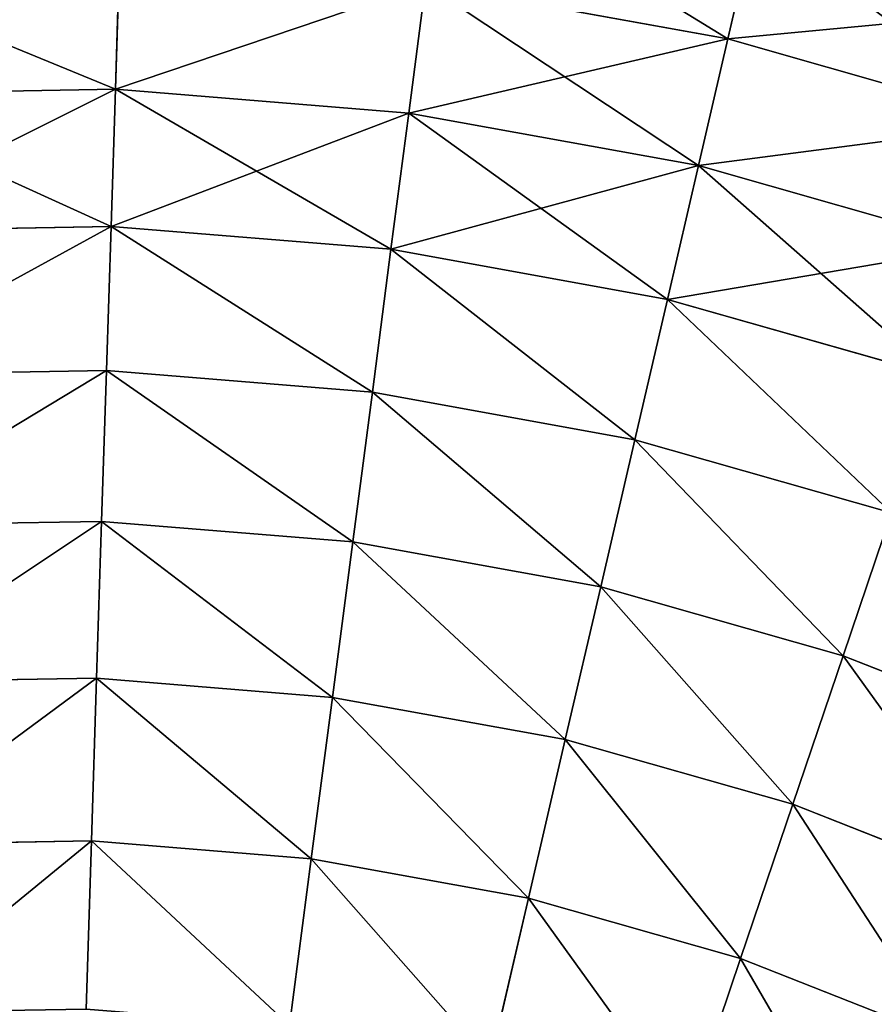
# Model space of a CAD drawing. Extents: x 5 to 635, y -14 to 121.
# Tile 126 of 256: x 55 to 66, y 79 to 91. Entities that reach past the tile are written whole.
import ezdxf

# ---------------------------------------------------------------- set-up
doc = ezdxf.new("R2010")
doc.units = 0
doc.layers.get('0').update_dxf_attribs({"color": 13, "linetype": 'CONTINUOUS'})

# ---------------------------------------------------------------- blocks, each defined once
blk = doc.blocks.new('COMPONENT_4')
for p, q in [((58.717, 87.609, 18.22), (59.059, 89.082, 20.155)), ((59.059, 89.082, 79.725), (58.717, 87.609, 81.659)), ((51.156, 86.988, 16.362), (51.207, 88.592, 18.22)), ((51.207, 88.592, 81.659), (51.156, 86.988, 83.518)), ((54.778, 86.694, 16.362), (54.986, 88.285, 18.22)), ((54.778, 86.694, 83.518), (54.986, 88.285, 81.659)), ((58.717, 87.609, 18.22), (54.986, 88.285, 18.22)), ((58.717, 87.609, 81.659), (54.986, 88.285, 81.659)), ((58.354, 86.046, 16.362), (58.717, 87.609, 18.22)), ((58.717, 87.609, 81.659), (58.354, 86.046, 83.518)), ((62.364, 86.571, 18.22), (58.717, 87.609, 18.22)), ((62.364, 86.571, 81.659), (58.717, 87.609, 81.659)), ((51.156, 86.988, 16.362), (47.522, 86.925, 16.362)), ((51.156, 86.988, 83.518), (47.522, 86.925, 83.518)), ((51.102, 85.294, 14.584), (51.156, 86.988, 16.362)), ((51.156, 86.988, 83.518), (51.102, 85.294, 85.295)), ((54.778, 86.694, 16.362), (51.156, 86.988, 16.362)), ((54.778, 86.694, 83.518), (51.156, 86.988, 83.518)), ((54.558, 85.014, 14.584), (54.778, 86.694, 16.362)), ((54.558, 85.014, 85.295), (54.778, 86.694, 83.518)), ((58.354, 86.046, 16.362), (54.778, 86.694, 16.362)), ((58.354, 86.046, 83.518), (54.778, 86.694, 83.518)), ((57.971, 84.396, 14.584), (58.354, 86.046, 16.362)), ((58.354, 86.046, 83.518), (57.971, 84.396, 85.295)), ((61.849, 85.051, 16.362), (58.354, 86.046, 16.362)), ((61.849, 85.051, 83.518), (58.354, 86.046, 83.518)), ((51.102, 85.294, 14.584), (47.635, 85.235, 14.584)), ((51.102, 85.294, 85.295), (47.635, 85.235, 85.295)), ((51.045, 83.516, 12.892), (51.102, 85.294, 14.584)), ((51.102, 85.294, 85.295), (51.045, 83.516, 86.987)), ((54.558, 85.014, 14.584), (51.102, 85.294, 14.584)), ((54.558, 85.014, 85.295), (51.102, 85.294, 85.295)), ((54.328, 83.249, 12.892), (54.558, 85.014, 14.584)), ((54.328, 83.249, 86.987), (54.558, 85.014, 85.295)), ((57.971, 84.396, 14.584), (54.558, 85.014, 14.584)), ((57.971, 84.396, 85.295), (54.558, 85.014, 85.295)), ((57.568, 82.662, 12.892), (57.971, 84.396, 14.584)), ((57.971, 84.396, 85.295), (57.568, 82.662, 86.987)), ((61.306, 83.446, 14.584), (57.971, 84.396, 14.584)), ((61.306, 83.446, 85.295), (57.971, 84.396, 85.295)), ((51.045, 83.516, 12.892), (47.752, 83.459, 12.892)), ((51.045, 83.516, 86.987), (47.752, 83.459, 86.987)), ((50.986, 81.656, 11.289), (51.045, 83.516, 12.892)), ((51.045, 83.516, 86.987), (50.986, 81.656, 88.59)), ((54.328, 83.249, 12.892), (51.045, 83.516, 12.892)), ((54.328, 83.249, 86.987), (51.045, 83.516, 86.987)), ((54.086, 81.404, 11.289), (54.328, 83.249, 12.892)), ((54.086, 81.404, 88.59), (54.328, 83.249, 86.987)), ((57.568, 82.662, 12.892), (54.328, 83.249, 12.892)), ((57.568, 82.662, 86.987), (54.328, 83.249, 86.987)), ((57.147, 80.85, 11.289), (57.568, 82.662, 12.892)), ((57.568, 82.662, 86.987), (57.147, 80.85, 88.59)), ((60.736, 81.761, 12.892), (57.568, 82.662, 12.892)), ((60.736, 81.761, 86.987), (57.568, 82.662, 86.987)), ((50.986, 81.656, 11.289), (47.876, 81.603, 11.289)), ((50.986, 81.656, 88.59), (47.876, 81.603, 88.59)), ((50.924, 79.72, 9.779), (50.986, 81.656, 11.289)), ((50.986, 81.656, 88.59), (50.924, 79.72, 90.1)), ((54.086, 81.404, 11.289), (50.986, 81.656, 11.289)), ((54.086, 81.404, 88.59), (50.986, 81.656, 88.59)), ((60.139, 79.998, 11.289), (60.736, 81.761, 12.892)), ((60.139, 79.998, 88.59), (60.736, 81.761, 86.987)), ((53.835, 79.484, 9.779), (54.086, 81.404, 11.289)), ((53.835, 79.484, 90.1), (54.086, 81.404, 88.59)), ((57.147, 80.85, 11.289), (54.086, 81.404, 11.289)), ((57.147, 80.85, 88.59), (54.086, 81.404, 88.59)), ((56.709, 78.963, 9.779), (57.147, 80.85, 11.289)), ((57.147, 80.85, 88.59), (56.709, 78.963, 90.1)), ((60.139, 79.998, 11.289), (57.147, 80.85, 11.289)), ((60.139, 79.998, 88.59), (57.147, 80.85, 88.59)), ((59.518, 78.164, 9.779), (60.139, 79.998, 11.289)), ((59.518, 78.164, 90.1), (60.139, 79.998, 88.59)), ((63.033, 78.857, 11.289), (60.139, 79.998, 11.289)), ((63.033, 78.857, 88.59), (60.139, 79.998, 88.59)), ((50.924, 79.72, 9.779), (48.004, 79.67, 9.779)), ((50.924, 79.72, 90.1), (48.004, 79.67, 90.1)), ((50.86, 77.712, 8.366), (50.924, 79.72, 9.779)), ((50.924, 79.72, 90.1), (50.86, 77.712, 91.513)), ((53.835, 79.484, 9.779), (50.924, 79.72, 9.779)), ((53.835, 79.484, 90.1), (50.924, 79.72, 90.1)), ((53.574, 77.492, 8.366), (53.835, 79.484, 9.779)), ((53.574, 77.492, 91.513), (53.835, 79.484, 90.1)), ((56.709, 78.963, 9.779), (53.835, 79.484, 9.779)), ((56.709, 78.963, 90.1), (53.835, 79.484, 90.1)), ((56.254, 77.006, 8.366), (56.709, 78.963, 9.779)), ((56.709, 78.963, 90.1), (56.254, 77.006, 91.513)), ((59.518, 78.164, 9.779), (56.709, 78.963, 9.779)), ((59.518, 78.164, 90.1), (56.709, 78.963, 90.1)), ((58.874, 76.261, 8.366), (59.518, 78.164, 9.779)), ((58.874, 76.261, 91.513), (59.518, 78.164, 90.1)), ((62.235, 77.092, 9.779), (59.518, 78.164, 9.779)), ((62.235, 77.092, 90.1), (59.518, 78.164, 90.1)), ((50.86, 77.712, 8.366), (48.137, 77.665, 8.366)), ((50.86, 77.712, 91.513), (48.137, 77.665, 91.513)), ((50.794, 75.637, 7.053), (50.86, 77.712, 8.366)), ((50.86, 77.712, 91.513), (50.794, 75.637, 92.826)), ((53.574, 77.492, 8.366), (50.86, 77.712, 8.366)), ((53.574, 77.492, 91.513), (50.86, 77.712, 91.513)), ((53.305, 75.433, 7.053), (53.574, 77.492, 8.366)), ((53.305, 75.433, 92.826), (53.574, 77.492, 91.513)), ((56.254, 77.006, 8.366), (53.574, 77.492, 8.366)), ((56.254, 77.006, 91.513), (53.574, 77.492, 91.513)), ((55.785, 74.984, 7.053), (56.254, 77.006, 8.366)), ((56.254, 77.006, 91.513), (55.785, 74.984, 92.826)), ((58.874, 76.261, 8.366), (56.254, 77.006, 8.366)), ((58.874, 76.261, 91.513), (56.254, 77.006, 91.513)), ((58.208, 74.294, 7.053), (58.874, 76.261, 8.366)), ((58.208, 74.294, 92.826), (58.874, 76.261, 91.513)), ((61.407, 75.262, 8.366), (58.874, 76.261, 8.366)), ((61.407, 75.262, 91.513), (58.874, 76.261, 91.513))]:
    blk.add_line(p, q)
mesh = blk.add_polyface()
corners = [(55.183, 89.784, 20.155), (58.717, 87.609, 18.22), (54.986, 88.285, 18.22), (59.059, 89.082, 20.155)]
mesh.append_faces([[corners[k] for k in face] for face in [(0, 1, 2), (1, 0, 3)]], dxfattribs={"vtx0": -1})
mesh = blk.add_polyface()
corners = [(54.986, 88.285, 81.659), (59.059, 89.082, 79.725), (55.183, 89.784, 79.725), (58.717, 87.609, 81.659)]
mesh.append_faces([[corners[k] for k in face] for face in [(0, 1, 2), (1, 0, 3)]], dxfattribs={"vtx0": -1})
mesh = blk.add_polyface()
corners = [(59.059, 89.082, 20.155), (62.364, 86.571, 18.22), (58.717, 87.609, 18.22), (62.849, 88.003, 20.155)]
mesh.append_faces([[corners[k] for k in face] for face in [(0, 1, 2), (1, 0, 3)]], dxfattribs={"vtx0": -1})
mesh = blk.add_polyface()
corners = [(58.717, 87.609, 81.659), (62.849, 88.003, 79.725), (59.059, 89.082, 79.725), (62.364, 86.571, 81.659)]
mesh.append_faces([[corners[k] for k in face] for face in [(0, 1, 2), (1, 0, 3)]], dxfattribs={"vtx0": -1})
mesh = blk.add_polyface()
corners = [(47.416, 88.527, 18.22), (51.156, 86.988, 16.362), (47.522, 86.925, 16.362), (51.207, 88.592, 18.22)]
mesh.append_faces([[corners[k] for k in face] for face in [(0, 1, 2), (1, 0, 3)]], dxfattribs={"vtx0": -1})
mesh = blk.add_polyface()
corners = [(47.522, 86.925, 83.518), (51.207, 88.592, 81.659), (47.416, 88.527, 81.659), (51.156, 86.988, 83.518)]
mesh.append_faces([[corners[k] for k in face] for face in [(0, 1, 2), (1, 0, 3)]], dxfattribs={"vtx0": -1})
mesh = blk.add_polyface()
corners = [(51.156, 86.988, 16.362), (54.986, 88.285, 18.22), (54.778, 86.694, 16.362), (51.207, 88.592, 18.22)]
mesh.append_faces([[corners[k] for k in face] for face in [(0, 1, 2), (1, 0, 3)]], dxfattribs={"vtx0": -1})
mesh = blk.add_polyface()
corners = [(51.156, 86.988, 83.518), (54.986, 88.285, 81.659), (51.207, 88.592, 81.659), (54.778, 86.694, 83.518)]
mesh.append_faces([[corners[k] for k in face] for face in [(0, 1, 2), (1, 0, 3)]], dxfattribs={"vtx0": -1})
mesh = blk.add_polyface()
corners = [(54.986, 88.285, 18.22), (58.354, 86.046, 16.362), (54.778, 86.694, 16.362), (58.717, 87.609, 18.22)]
mesh.append_faces([[corners[k] for k in face] for face in [(0, 1, 2), (1, 0, 3)]], dxfattribs={"vtx0": -1})
mesh = blk.add_polyface()
corners = [(54.778, 86.694, 83.518), (58.717, 87.609, 81.659), (54.986, 88.285, 81.659), (58.354, 86.046, 83.518)]
mesh.append_faces([[corners[k] for k in face] for face in [(0, 1, 2), (1, 0, 3)]], dxfattribs={"vtx0": -1})
mesh = blk.add_polyface()
corners = [(58.354, 86.046, 16.362), (62.364, 86.571, 18.22), (61.849, 85.051, 16.362), (58.717, 87.609, 18.22)]
mesh.append_faces([[corners[k] for k in face] for face in [(0, 1, 2), (1, 0, 3)]], dxfattribs={"vtx0": -1})
mesh = blk.add_polyface()
corners = [(58.354, 86.046, 83.518), (62.364, 86.571, 81.659), (58.717, 87.609, 81.659), (61.849, 85.051, 83.518)]
mesh.append_faces([[corners[k] for k in face] for face in [(0, 1, 2), (1, 0, 3)]], dxfattribs={"vtx0": -1})
mesh = blk.add_polyface()
corners = [(47.522, 86.925, 16.362), (51.102, 85.294, 14.584), (47.635, 85.235, 14.584), (51.156, 86.988, 16.362)]
mesh.append_faces([[corners[k] for k in face] for face in [(0, 1, 2), (1, 0, 3)]], dxfattribs={"vtx0": -1})
mesh = blk.add_polyface()
corners = [(47.635, 85.235, 85.295), (51.156, 86.988, 83.518), (47.522, 86.925, 83.518), (51.102, 85.294, 85.295)]
mesh.append_faces([[corners[k] for k in face] for face in [(0, 1, 2), (1, 0, 3)]], dxfattribs={"vtx0": -1})
mesh = blk.add_polyface()
corners = [(51.156, 86.988, 16.362), (54.558, 85.014, 14.584), (51.102, 85.294, 14.584), (54.778, 86.694, 16.362)]
mesh.append_faces([[corners[k] for k in face] for face in [(0, 1, 2), (1, 0, 3)]], dxfattribs={"vtx0": -1})
mesh = blk.add_polyface()
corners = [(51.102, 85.294, 85.295), (54.778, 86.694, 83.518), (51.156, 86.988, 83.518), (54.558, 85.014, 85.295)]
mesh.append_faces([[corners[k] for k in face] for face in [(0, 1, 2), (1, 0, 3)]], dxfattribs={"vtx0": -1})
mesh = blk.add_polyface()
corners = [(54.778, 86.694, 16.362), (57.971, 84.396, 14.584), (54.558, 85.014, 14.584), (58.354, 86.046, 16.362)]
mesh.append_faces([[corners[k] for k in face] for face in [(0, 1, 2), (1, 0, 3)]], dxfattribs={"vtx0": -1})
mesh = blk.add_polyface()
corners = [(54.558, 85.014, 85.295), (58.354, 86.046, 83.518), (54.778, 86.694, 83.518), (57.971, 84.396, 85.295)]
mesh.append_faces([[corners[k] for k in face] for face in [(0, 1, 2), (1, 0, 3)]], dxfattribs={"vtx0": -1})
mesh = blk.add_polyface()
corners = [(58.354, 86.046, 16.362), (61.306, 83.446, 14.584), (57.971, 84.396, 14.584), (61.849, 85.051, 16.362)]
mesh.append_faces([[corners[k] for k in face] for face in [(0, 1, 2), (1, 0, 3)]], dxfattribs={"vtx0": -1})
mesh = blk.add_polyface()
corners = [(57.971, 84.396, 85.295), (61.849, 85.051, 83.518), (58.354, 86.046, 83.518), (61.306, 83.446, 85.295)]
mesh.append_faces([[corners[k] for k in face] for face in [(0, 1, 2), (1, 0, 3)]], dxfattribs={"vtx0": -1})
mesh = blk.add_polyface()
corners = [(51.102, 85.294, 14.584), (47.752, 83.459, 12.892), (47.635, 85.235, 14.584), (51.045, 83.516, 12.892)]
mesh.append_faces([[corners[k] for k in face] for face in [(0, 1, 2), (1, 0, 3)]], dxfattribs={"vtx0": -1})
mesh = blk.add_polyface()
corners = [(47.752, 83.459, 86.987), (51.102, 85.294, 85.295), (47.635, 85.235, 85.295), (51.045, 83.516, 86.987)]
mesh.append_faces([[corners[k] for k in face] for face in [(0, 1, 2), (1, 0, 3)]], dxfattribs={"vtx0": -1})
mesh = blk.add_polyface()
corners = [(51.102, 85.294, 14.584), (54.328, 83.249, 12.892), (51.045, 83.516, 12.892), (54.558, 85.014, 14.584)]
mesh.append_faces([[corners[k] for k in face] for face in [(0, 1, 2), (1, 0, 3)]], dxfattribs={"vtx0": -1})
mesh = blk.add_polyface()
corners = [(54.328, 83.249, 86.987), (51.102, 85.294, 85.295), (51.045, 83.516, 86.987), (54.558, 85.014, 85.295)]
mesh.append_faces([[corners[k] for k in face] for face in [(0, 1, 2), (1, 0, 3)]], dxfattribs={"vtx0": -1})
mesh = blk.add_polyface()
corners = [(54.558, 85.014, 14.584), (57.568, 82.662, 12.892), (54.328, 83.249, 12.892), (57.971, 84.396, 14.584)]
mesh.append_faces([[corners[k] for k in face] for face in [(0, 1, 2), (1, 0, 3)]], dxfattribs={"vtx0": -1})
mesh = blk.add_polyface()
corners = [(57.568, 82.662, 86.987), (54.558, 85.014, 85.295), (54.328, 83.249, 86.987), (57.971, 84.396, 85.295)]
mesh.append_faces([[corners[k] for k in face] for face in [(0, 1, 2), (1, 0, 3)]], dxfattribs={"vtx0": -1})
mesh = blk.add_polyface()
corners = [(57.971, 84.396, 14.584), (60.736, 81.761, 12.892), (57.568, 82.662, 12.892), (61.306, 83.446, 14.584)]
mesh.append_faces([[corners[k] for k in face] for face in [(0, 1, 2), (1, 0, 3)]], dxfattribs={"vtx0": -1})
mesh = blk.add_polyface()
corners = [(60.736, 81.761, 86.987), (57.971, 84.396, 85.295), (57.568, 82.662, 86.987), (61.306, 83.446, 85.295)]
mesh.append_faces([[corners[k] for k in face] for face in [(0, 1, 2), (1, 0, 3)]], dxfattribs={"vtx0": -1})
mesh = blk.add_polyface()
corners = [(51.045, 83.516, 12.892), (47.876, 81.603, 11.289), (47.752, 83.459, 12.892), (50.986, 81.656, 11.289)]
mesh.append_faces([[corners[k] for k in face] for face in [(0, 1, 2), (1, 0, 3)]], dxfattribs={"vtx0": -1})
mesh = blk.add_polyface()
corners = [(47.876, 81.603, 88.59), (51.045, 83.516, 86.987), (47.752, 83.459, 86.987), (50.986, 81.656, 88.59)]
mesh.append_faces([[corners[k] for k in face] for face in [(0, 1, 2), (1, 0, 3)]], dxfattribs={"vtx0": -1})
mesh = blk.add_polyface()
corners = [(51.045, 83.516, 12.892), (54.086, 81.404, 11.289), (50.986, 81.656, 11.289), (54.328, 83.249, 12.892)]
mesh.append_faces([[corners[k] for k in face] for face in [(0, 1, 2), (1, 0, 3)]], dxfattribs={"vtx0": -1})
mesh = blk.add_polyface()
corners = [(54.086, 81.404, 88.59), (51.045, 83.516, 86.987), (50.986, 81.656, 88.59), (54.328, 83.249, 86.987)]
mesh.append_faces([[corners[k] for k in face] for face in [(0, 1, 2), (1, 0, 3)]], dxfattribs={"vtx0": -1})
mesh = blk.add_polyface()
corners = [(54.328, 83.249, 12.892), (57.147, 80.85, 11.289), (54.086, 81.404, 11.289), (57.568, 82.662, 12.892)]
mesh.append_faces([[corners[k] for k in face] for face in [(0, 1, 2), (1, 0, 3)]], dxfattribs={"vtx0": -1})
mesh = blk.add_polyface()
corners = [(57.147, 80.85, 88.59), (54.328, 83.249, 86.987), (54.086, 81.404, 88.59), (57.568, 82.662, 86.987)]
mesh.append_faces([[corners[k] for k in face] for face in [(0, 1, 2), (1, 0, 3)]], dxfattribs={"vtx0": -1})
mesh = blk.add_polyface()
corners = [(57.568, 82.662, 12.892), (60.139, 79.998, 11.289), (57.147, 80.85, 11.289), (60.736, 81.761, 12.892)]
mesh.append_faces([[corners[k] for k in face] for face in [(0, 1, 2), (1, 0, 3)]], dxfattribs={"vtx0": -1})
mesh = blk.add_polyface()
corners = [(60.139, 79.998, 88.59), (57.568, 82.662, 86.987), (57.147, 80.85, 88.59), (60.736, 81.761, 86.987)]
mesh.append_faces([[corners[k] for k in face] for face in [(0, 1, 2), (1, 0, 3)]], dxfattribs={"vtx0": -1})
mesh = blk.add_polyface()
corners = [(50.986, 81.656, 11.289), (48.004, 79.67, 9.779), (47.876, 81.603, 11.289), (50.924, 79.72, 9.779)]
mesh.append_faces([[corners[k] for k in face] for face in [(0, 1, 2), (1, 0, 3)]], dxfattribs={"vtx0": -1})
mesh = blk.add_polyface()
corners = [(48.004, 79.67, 90.1), (50.986, 81.656, 88.59), (47.876, 81.603, 88.59), (50.924, 79.72, 90.1)]
mesh.append_faces([[corners[k] for k in face] for face in [(0, 1, 2), (1, 0, 3)]], dxfattribs={"vtx0": -1})
mesh = blk.add_polyface()
corners = [(50.986, 81.656, 11.289), (53.835, 79.484, 9.779), (50.924, 79.72, 9.779), (54.086, 81.404, 11.289)]
mesh.append_faces([[corners[k] for k in face] for face in [(0, 1, 2), (1, 0, 3)]], dxfattribs={"vtx0": -1})
mesh = blk.add_polyface()
corners = [(53.835, 79.484, 90.1), (50.986, 81.656, 88.59), (50.924, 79.72, 90.1), (54.086, 81.404, 88.59)]
mesh.append_faces([[corners[k] for k in face] for face in [(0, 1, 2), (1, 0, 3)]], dxfattribs={"vtx0": -1})
mesh = blk.add_polyface()
corners = [(60.736, 81.761, 12.892), (63.033, 78.857, 11.289), (60.139, 79.998, 11.289), (63.799, 80.553, 12.892)]
mesh.append_faces([[corners[k] for k in face] for face in [(0, 1, 2), (1, 0, 3)]], dxfattribs={"vtx0": -1})
mesh = blk.add_polyface()
corners = [(63.033, 78.857, 88.59), (60.736, 81.761, 86.987), (60.139, 79.998, 88.59), (63.799, 80.553, 86.987)]
mesh.append_faces([[corners[k] for k in face] for face in [(0, 1, 2), (1, 0, 3)]], dxfattribs={"vtx0": -1})
mesh = blk.add_polyface()
corners = [(54.086, 81.404, 11.289), (56.709, 78.963, 9.779), (53.835, 79.484, 9.779), (57.147, 80.85, 11.289)]
mesh.append_faces([[corners[k] for k in face] for face in [(0, 1, 2), (1, 0, 3)]], dxfattribs={"vtx0": -1})
mesh = blk.add_polyface()
corners = [(56.709, 78.963, 90.1), (54.086, 81.404, 88.59), (53.835, 79.484, 90.1), (57.147, 80.85, 88.59)]
mesh.append_faces([[corners[k] for k in face] for face in [(0, 1, 2), (1, 0, 3)]], dxfattribs={"vtx0": -1})
mesh = blk.add_polyface()
corners = [(57.147, 80.85, 11.289), (59.518, 78.164, 9.779), (56.709, 78.963, 9.779), (60.139, 79.998, 11.289)]
mesh.append_faces([[corners[k] for k in face] for face in [(0, 1, 2), (1, 0, 3)]], dxfattribs={"vtx0": -1})
mesh = blk.add_polyface()
corners = [(59.518, 78.164, 90.1), (57.147, 80.85, 88.59), (56.709, 78.963, 90.1), (60.139, 79.998, 88.59)]
mesh.append_faces([[corners[k] for k in face] for face in [(0, 1, 2), (1, 0, 3)]], dxfattribs={"vtx0": -1})
mesh = blk.add_polyface()
corners = [(60.139, 79.998, 11.289), (62.235, 77.092, 9.779), (59.518, 78.164, 9.779), (63.033, 78.857, 11.289)]
mesh.append_faces([[corners[k] for k in face] for face in [(0, 1, 2), (1, 0, 3)]], dxfattribs={"vtx0": -1})
mesh = blk.add_polyface()
corners = [(62.235, 77.092, 90.1), (60.139, 79.998, 88.59), (59.518, 78.164, 90.1), (63.033, 78.857, 88.59)]
mesh.append_faces([[corners[k] for k in face] for face in [(0, 1, 2), (1, 0, 3)]], dxfattribs={"vtx0": -1})
mesh = blk.add_polyface()
corners = [(50.924, 79.72, 9.779), (48.137, 77.665, 8.366), (48.004, 79.67, 9.779), (50.86, 77.712, 8.366)]
mesh.append_faces([[corners[k] for k in face] for face in [(0, 1, 2), (1, 0, 3)]], dxfattribs={"vtx0": -1})
mesh = blk.add_polyface()
corners = [(48.137, 77.665, 91.513), (50.924, 79.72, 90.1), (48.004, 79.67, 90.1), (50.86, 77.712, 91.513)]
mesh.append_faces([[corners[k] for k in face] for face in [(0, 1, 2), (1, 0, 3)]], dxfattribs={"vtx0": -1})
mesh = blk.add_polyface()
corners = [(50.924, 79.72, 9.779), (53.574, 77.492, 8.366), (50.86, 77.712, 8.366), (53.835, 79.484, 9.779)]
mesh.append_faces([[corners[k] for k in face] for face in [(0, 1, 2), (1, 0, 3)]], dxfattribs={"vtx0": -1})
mesh = blk.add_polyface()
corners = [(53.574, 77.492, 91.513), (50.924, 79.72, 90.1), (50.86, 77.712, 91.513), (53.835, 79.484, 90.1)]
mesh.append_faces([[corners[k] for k in face] for face in [(0, 1, 2), (1, 0, 3)]], dxfattribs={"vtx0": -1})
mesh = blk.add_polyface()
corners = [(53.835, 79.484, 9.779), (56.254, 77.006, 8.366), (53.574, 77.492, 8.366), (56.709, 78.963, 9.779)]
mesh.append_faces([[corners[k] for k in face] for face in [(0, 1, 2), (1, 0, 3)]], dxfattribs={"vtx0": -1})
mesh = blk.add_polyface()
corners = [(56.254, 77.006, 91.513), (53.835, 79.484, 90.1), (53.574, 77.492, 91.513), (56.709, 78.963, 90.1)]
mesh.append_faces([[corners[k] for k in face] for face in [(0, 1, 2), (1, 0, 3)]], dxfattribs={"vtx0": -1})
mesh = blk.add_polyface()
corners = [(56.709, 78.963, 9.779), (58.874, 76.261, 8.366), (56.254, 77.006, 8.366), (59.518, 78.164, 9.779)]
mesh.append_faces([[corners[k] for k in face] for face in [(0, 1, 2), (1, 0, 3)]], dxfattribs={"vtx0": -1})
mesh = blk.add_polyface()
corners = [(58.874, 76.261, 91.513), (56.709, 78.963, 90.1), (56.254, 77.006, 91.513), (59.518, 78.164, 90.1)]
mesh.append_faces([[corners[k] for k in face] for face in [(0, 1, 2), (1, 0, 3)]], dxfattribs={"vtx0": -1})
mesh = blk.add_polyface()
corners = [(59.518, 78.164, 9.779), (61.407, 75.262, 8.366), (58.874, 76.261, 8.366), (62.235, 77.092, 9.779)]
mesh.append_faces([[corners[k] for k in face] for face in [(0, 1, 2), (1, 0, 3)]], dxfattribs={"vtx0": -1})
mesh = blk.add_polyface()
corners = [(61.407, 75.262, 91.513), (59.518, 78.164, 90.1), (58.874, 76.261, 91.513), (62.235, 77.092, 90.1)]
mesh.append_faces([[corners[k] for k in face] for face in [(0, 1, 2), (1, 0, 3)]], dxfattribs={"vtx0": -1})
mesh = blk.add_polyface()
corners = [(50.86, 77.712, 8.366), (48.274, 75.594, 7.053), (48.137, 77.665, 8.366), (50.794, 75.637, 7.053)]
mesh.append_faces([[corners[k] for k in face] for face in [(0, 1, 2), (1, 0, 3)]], dxfattribs={"vtx0": -1})
mesh = blk.add_polyface()
corners = [(48.274, 75.594, 92.826), (50.86, 77.712, 91.513), (48.137, 77.665, 91.513), (50.794, 75.637, 92.826)]
mesh.append_faces([[corners[k] for k in face] for face in [(0, 1, 2), (1, 0, 3)]], dxfattribs={"vtx0": -1})
mesh = blk.add_polyface()
corners = [(50.86, 77.712, 8.366), (53.305, 75.433, 7.053), (50.794, 75.637, 7.053), (53.574, 77.492, 8.366)]
mesh.append_faces([[corners[k] for k in face] for face in [(0, 1, 2), (1, 0, 3)]], dxfattribs={"vtx0": -1})
mesh = blk.add_polyface()
corners = [(53.305, 75.433, 92.826), (50.86, 77.712, 91.513), (50.794, 75.637, 92.826), (53.574, 77.492, 91.513)]
mesh.append_faces([[corners[k] for k in face] for face in [(0, 1, 2), (1, 0, 3)]], dxfattribs={"vtx0": -1})
mesh = blk.add_polyface()
corners = [(53.574, 77.492, 8.366), (55.785, 74.984, 7.053), (53.305, 75.433, 7.053), (56.254, 77.006, 8.366)]
mesh.append_faces([[corners[k] for k in face] for face in [(0, 1, 2), (1, 0, 3)]], dxfattribs={"vtx0": -1})
mesh = blk.add_polyface()
corners = [(55.785, 74.984, 92.826), (53.574, 77.492, 91.513), (53.305, 75.433, 92.826), (56.254, 77.006, 91.513)]
mesh.append_faces([[corners[k] for k in face] for face in [(0, 1, 2), (1, 0, 3)]], dxfattribs={"vtx0": -1})
mesh = blk.add_polyface()
corners = [(56.254, 77.006, 8.366), (58.208, 74.294, 7.053), (55.785, 74.984, 7.053), (58.874, 76.261, 8.366)]
mesh.append_faces([[corners[k] for k in face] for face in [(0, 1, 2), (1, 0, 3)]], dxfattribs={"vtx0": -1})
mesh = blk.add_polyface()
corners = [(58.208, 74.294, 92.826), (56.254, 77.006, 91.513), (55.785, 74.984, 92.826), (58.874, 76.261, 91.513)]
mesh.append_faces([[corners[k] for k in face] for face in [(0, 1, 2), (1, 0, 3)]], dxfattribs={"vtx0": -1})
mesh = blk.add_polyface()
corners = [(58.874, 76.261, 8.366), (60.552, 73.37, 7.053), (58.208, 74.294, 7.053), (61.407, 75.262, 8.366)]
mesh.append_faces([[corners[k] for k in face] for face in [(0, 1, 2), (1, 0, 3)]], dxfattribs={"vtx0": -1})
mesh = blk.add_polyface()
corners = [(60.552, 73.37, 92.826), (58.874, 76.261, 91.513), (58.208, 74.294, 92.826), (61.407, 75.262, 91.513)]
mesh.append_faces([[corners[k] for k in face] for face in [(0, 1, 2), (1, 0, 3)]], dxfattribs={"vtx0": -1})
blk = doc.blocks.new('COMPONENT_5')
blk.add_blockref('COMPONENT_4', (0, 0))
blk = doc.blocks.new('GROUP_3')
blk.add_blockref('COMPONENT_5', (0, 1.542))

msp = doc.modelspace()

# ---------------------------------------------------------------- block references
msp.add_blockref('GROUP_3', (5.278, 2.031, 2.908))

doc.saveas('drawing.dxf')
